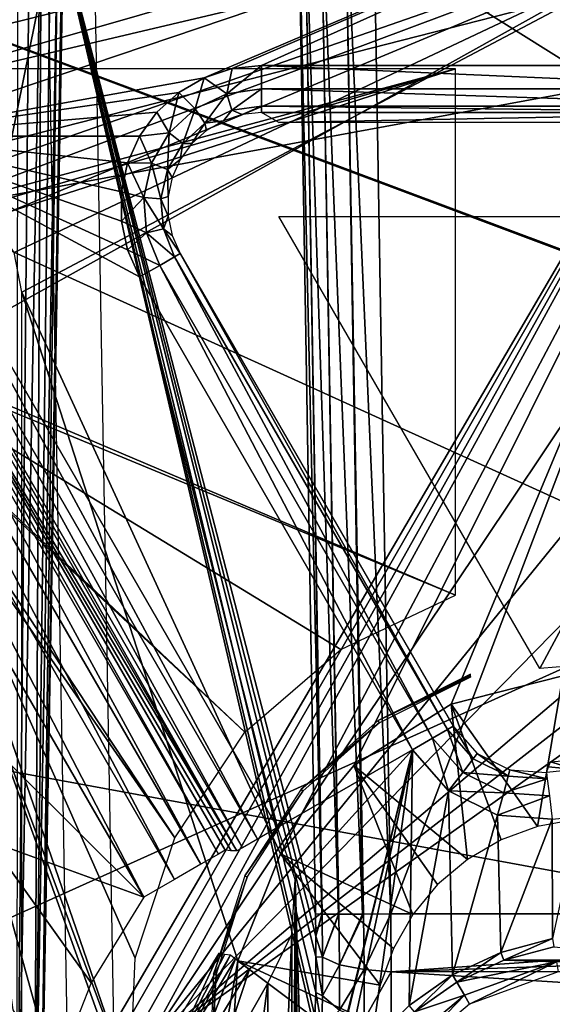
# Model space of a CAD drawing. Header units: millimetres. Extents: x -75 to 75, y -5 to 37.
# Tile 196 of 256: x 16.77 to 22.44, y 12.5 to 22.98. Entities that reach past the tile are written whole.
import ezdxf

# ---------------------------------------------------------------- set-up
doc = ezdxf.new("R2010")
doc.units = ezdxf.units.MM
doc.header["$LTSCALE"] = 81.481481
for name, color, linetype in [('14', 7, 'CONTINUOUS'), ('16', 7, 'CONTINUOUS'), ('381', 7, 'CONTINUOUS'), ('397', 7, 'CONTINUOUS'), ('402', 7, 'CONTINUOUS'), ('410', 7, 'CONTINUOUS'), ('522', 7, 'CONTINUOUS'), ('526', 7, 'CONTINUOUS'), ('532', 7, 'CONTINUOUS'), ('533', 7, 'CONTINUOUS'), ('538', 7, 'CONTINUOUS'), ('541', 7, 'CONTINUOUS'), ('554', 7, 'CONTINUOUS'), ('556', 7, 'CONTINUOUS'), ('558', 7, 'CONTINUOUS'), ('569', 7, 'CONTINUOUS'), ('578', 7, 'CONTINUOUS'), ('583', 7, 'CONTINUOUS'), ('584', 7, 'CONTINUOUS'), ('585', 7, 'CONTINUOUS'), ('587', 7, 'CONTINUOUS'), ('588', 7, 'CONTINUOUS'), ('6', 7, 'CONTINUOUS'), ('626', 7, 'CONTINUOUS'), ('634', 7, 'CONTINUOUS'), ('637', 7, 'CONTINUOUS'), ('639', 7, 'CONTINUOUS'), ('660', 7, 'CONTINUOUS'), ('664', 7, 'CONTINUOUS'), ('672', 7, 'CONTINUOUS'), ('678', 7, 'CONTINUOUS'), ('681', 7, 'CONTINUOUS'), ('691', 7, 'CONTINUOUS'), ('692', 7, 'CONTINUOUS'), ('755', 7, 'CONTINUOUS'), ('757', 7, 'CONTINUOUS'), ('8', 7, 'CONTINUOUS')]:
    doc.layers.add(name, color=color, linetype=linetype)

msp = doc.modelspace()

# ---------------------------------------------------------------- linework, layer by layer
at = {"layer": '14', "color": 251, "linetype": 'Continuous', "true_color": 0x565d62}
for points in [[(-58.608, 7.032, 96.607), (-58.941, 32.5, 96.94), (58.941, 32.5, 96.94), (-58.608, 7.032, 96.607)], [(-58.554, 7.031, 96.607), (-58.608, 7.032, 96.607), (58.941, 32.5, 96.94), (-58.554, 7.031, 96.607)], [(-58.5, 7.031, 96.607), (-58.554, 7.031, 96.607), (58.941, 32.5, 96.94), (-58.5, 7.031, 96.607)], [(-2.359, 18.04, 96.751), (-58.5, 7.031, 96.607), (58.941, 32.5, 96.94), (-2.359, 18.04, 96.751)], [(2.359, 18.04, 96.751), (-2.359, 18.04, 96.751), (58.941, 32.5, 96.94), (2.359, 18.04, 96.751)], [(2.503, 7.031, 96.607), (2.359, 18.04, 96.751), (58.941, 32.5, 96.94), (2.503, 7.031, 96.607)], [(58.5, 7.031, 96.607), (2.503, 7.031, 96.607), (58.941, 32.5, 96.94), (58.5, 7.031, 96.607)]]:
    msp.add_3dface(points, dxfattribs=at)
at = {"layer": '16', "color": 251, "linetype": 'Continuous', "true_color": 0x565d62}
for points in [[(58.608, 7.032, -96.607), (58.941, 32.5, -96.94), (2.487, 28.04, -96.882), (58.608, 7.032, -96.607)], [(58.5, 7.031, -96.607), (58.554, 7.031, -96.607), (2.487, 28.04, -96.882), (58.5, 7.031, -96.607)], [(2.946, 7.031, -96.607), (58.5, 7.031, -96.607), (2.487, 28.04, -96.882), (2.946, 7.031, -96.607)], [(58.554, 7.031, -96.607), (58.608, 7.032, -96.607), (2.487, 28.04, -96.882), (58.554, 7.031, -96.607)]]:
    msp.add_3dface(points, dxfattribs=at)
at = {"layer": '381', "color": 251, "linetype": 'Continuous', "true_color": 0x464b4f}
for points in [[(-25, 24.421, 160.5), (25, 24.421, 160.5), (-15.693, 21.181, 160.5), (-25, 24.421, 160.5)], [(-15.693, 21.181, 160.5), (25, 24.421, 160.5), (15.693, 21.181, 160.5), (-15.693, 21.181, 160.5)], [(15.693, 21.181, 160.5), (25, 24.421, 160.5), (16.116, 21.097, 160.5), (15.693, 21.181, 160.5)], [(16.116, 21.097, 160.5), (25, 24.421, 160.5), (16.472, 20.858, 160.5), (16.116, 21.097, 160.5)], [(16.472, 20.858, 160.5), (25, 24.421, 160.5), (16.71, 20.501, 160.5), (16.472, 20.858, 160.5)], [(16.71, 20.501, 160.5), (25, 24.421, 160.5), (16.793, 20.081, 160.5), (16.71, 20.501, 160.5)], [(25, 24.421, 160.5), (19.542, 14.101, 160.5), (16.793, 20.081, 160.5), (25, 24.421, 160.5)], [(20.325, 15.042, 160.5), (19.542, 14.101, 160.5), (25, 24.421, 160.5), (20.325, 15.042, 160.5)], [(21.36, 15.695, 160.5), (20.325, 15.042, 160.5), (25, 24.421, 160.5), (21.36, 15.695, 160.5)], [(22.547, 15.996, 160.5), (21.36, 15.695, 160.5), (25, 24.421, 160.5), (22.547, 15.996, 160.5)], [(16.793, 20.081, 160.5), (19.088, 12.964, 160.5), (16.793, -0.081, 160.5), (16.793, 20.081, 160.5)], [(19.542, 14.101, 160.5), (19.088, 12.964, 160.5), (16.793, 20.081, 160.5), (19.542, 14.101, 160.5)], [(19.088, 12.964, 160.5), (19.008, 11.743, 160.5), (16.793, -0.081, 160.5), (19.088, 12.964, 160.5)]]:
    msp.add_3dface(points, dxfattribs=at)
at = {"layer": '397', "color": 251, "linetype": 'Continuous', "true_color": 0x464b4f}
for points in [[(21.404, 22.456, 162.5), (-21.404, 22.456, 162.5), (13.002, 20.19, 162.5), (21.404, 22.456, 162.5)], [(13.458, 20.153, 162.5), (21.404, 22.456, 162.5), (13.002, 20.19, 162.5), (13.458, 20.153, 162.5)], [(13.886, 20.047, 162.5), (21.404, 22.456, 162.5), (13.458, 20.153, 162.5), (13.886, 20.047, 162.5)], [(21.404, 16.854, 162.5), (21.404, 22.456, 162.5), (13.886, 20.047, 162.5), (21.404, 16.854, 162.5)], [(14.659, 19.647, 162.5), (21.404, 16.854, 162.5), (13.886, 20.047, 162.5), (14.659, 19.647, 162.5)], [(15.272, 19.029, 162.5), (19.165, 15.396, 162.5), (14.659, 19.647, 162.5), (15.272, 19.029, 162.5)], [(19.165, 15.396, 162.5), (20.185, 16.278, 162.5), (14.659, 19.647, 162.5), (19.165, 15.396, 162.5)], [(20.185, 16.278, 162.5), (21.404, 16.854, 162.5), (14.659, 19.647, 162.5), (20.185, 16.278, 162.5)], [(15.665, 18.254, 162.5), (18.418, 14.274, 162.5), (15.272, 19.029, 162.5), (15.665, 18.254, 162.5)], [(18.418, 14.274, 162.5), (19.165, 15.396, 162.5), (15.272, 19.029, 162.5), (18.418, 14.274, 162.5)], [(15.802, 17.39, 162.5), (17.94, 11.645, 162.5), (15.665, 18.254, 162.5), (15.802, 17.39, 162.5)], [(17.999, 12.992, 162.5), (18.418, 14.274, 162.5), (15.665, 18.254, 162.5), (17.999, 12.992, 162.5)], [(17.94, 11.645, 162.5), (17.999, 12.992, 162.5), (15.665, 18.254, 162.5), (17.94, 11.645, 162.5)], [(17.961, 11.394, 162.5), (17.94, 11.645, 162.5), (15.802, 17.39, 162.5), (17.961, 11.394, 162.5)], [(15.802, 11.394, 162.5), (17.961, 11.394, 162.5), (15.802, 17.39, 162.5), (15.802, 11.394, 162.5)]]:
    msp.add_3dface(points, dxfattribs=at)
at = {"layer": '402', "color": 251, "linetype": 'Continuous', "true_color": 0x464b4f}
for points in [[(21.36, 15.695, 160.5), (22.547, 15.996, 160.5), (22.279, 14.395, 162.328), (21.36, 15.695, 160.5)], [(22.279, 14.395, 162.328), (22.547, 15.996, 160.5), (22.687, 14.468, 162.328), (22.279, 14.395, 162.328)], [(20.325, 15.042, 160.5), (21.36, 15.695, 160.5), (21.532, 14.042, 162.328), (20.325, 15.042, 160.5)], [(21.89, 14.251, 162.328), (21.36, 15.695, 160.5), (22.279, 14.395, 162.328), (21.89, 14.251, 162.328)], [(21.532, 14.042, 162.328), (21.36, 15.695, 160.5), (21.89, 14.251, 162.328), (21.532, 14.042, 162.328)], [(19.542, 14.101, 160.5), (20.325, 15.042, 160.5), (20.95, 13.456, 162.328), (19.542, 14.101, 160.5)], [(21.215, 13.775, 162.328), (20.325, 15.042, 160.5), (21.532, 14.042, 162.328), (21.215, 13.775, 162.328)], [(20.95, 13.456, 162.328), (20.325, 15.042, 160.5), (21.215, 13.775, 162.328), (20.95, 13.456, 162.328)], [(19.088, 12.964, 160.5), (19.542, 14.101, 160.5), (20.604, 12.706, 162.328), (19.088, 12.964, 160.5)], [(20.604, 12.706, 162.328), (19.542, 14.101, 160.5), (20.744, 13.096, 162.328), (20.604, 12.706, 162.328)], [(20.744, 13.096, 162.328), (19.542, 14.101, 160.5), (20.95, 13.456, 162.328), (20.744, 13.096, 162.328)], [(19.008, 11.743, 160.5), (19.088, 12.964, 160.5), (20.536, 11.883, 162.328), (19.008, 11.743, 160.5)], [(20.536, 11.883, 162.328), (19.088, 12.964, 160.5), (20.534, 12.297, 162.328), (20.536, 11.883, 162.328)], [(20.534, 12.297, 162.328), (19.088, 12.964, 160.5), (20.604, 12.706, 162.328), (20.534, 12.297, 162.328)]]:
    msp.add_3dface(points, dxfattribs=at)
at = {"layer": '410', "color": 251, "linetype": 'Continuous', "true_color": 0x464b4f}
for points in [[(21.566, 16.014, 163.449), (20.582, 15.523, 163.449), (21.566, 16, 164.203), (21.566, 16.014, 163.449)], [(21.566, 16, 164.203), (20.582, 15.523, 163.449), (21.567, 15.985, 165.009), (21.566, 16, 164.203)], [(21.567, 15.985, 165.009), (20.582, 15.523, 163.449), (20.592, 15.497, 165.009), (21.567, 15.985, 165.009)], [(20.582, 15.523, 163.449), (19.762, 14.79, 163.449), (20.592, 15.497, 165.009), (20.582, 15.523, 163.449)], [(20.592, 15.497, 165.009), (19.762, 14.79, 163.449), (19.78, 14.769, 165.009), (20.592, 15.497, 165.009)], [(19.762, 14.79, 163.449), (19.165, 13.868, 163.449), (19.78, 14.769, 165.009), (19.762, 14.79, 163.449)], [(19.78, 14.769, 165.009), (19.165, 13.868, 163.449), (19.188, 13.853, 165.009), (19.78, 14.769, 165.009)], [(19.165, 13.868, 163.449), (18.831, 12.821, 163.449), (19.188, 13.853, 165.009), (19.165, 13.868, 163.449)], [(19.188, 13.853, 165.009), (18.831, 12.821, 163.449), (18.858, 12.814, 165.009), (19.188, 13.853, 165.009)], [(18.831, 12.821, 163.449), (18.785, 11.722, 163.449), (18.858, 12.814, 165.009), (18.831, 12.821, 163.449)], [(18.785, 11.722, 163.449), (18.812, 11.725, 165.009), (18.858, 12.814, 165.009), (18.785, 11.722, 163.449)]]:
    msp.add_3dface(points, dxfattribs=at)
at = {"layer": '522', "linetype": 'Continuous'}
for points in [[(0, 28.1, -87), (38.5, 10.6, -12), (-38.5, 10.6, -12), (0, 28.1, -87)], [(0, 28.1, -87), (57, 28.1, -87), (38.5, 10.6, -12), (0, 28.1, -87)]]:
    msp.add_3dface(points, dxfattribs=at)
at = {"layer": '526', "linetype": 'Continuous'}
for points in [[(-56.841, 28.5, -86.954), (-38.341, 11, -11.954), (38.341, 11, -11.954), (-56.841, 28.5, -86.954)], [(56.841, 28.5, -86.954), (-56.841, 28.5, -86.954), (38.341, 11, -11.954), (56.841, 28.5, -86.954)]]:
    msp.add_3dface(points, dxfattribs=at)
at = {"layer": '532', "linetype": 'Continuous'}
for points in [[(38.5, 10.6, 20), (0, 28.1, 27), (-38.5, 10.6, 20), (38.5, 10.6, 20)], [(57, 28.1, 27), (0, 28.1, 27), (38.5, 10.6, 20), (57, 28.1, 27)]]:
    msp.add_3dface(points, dxfattribs=at)
at = {"layer": '533', "linetype": 'Continuous'}
for points in [[(-56.841, 28.5, 26.729), (56.841, 28.5, 26.729), (-38.341, 11, 19.729), (-56.841, 28.5, 26.729)], [(56.841, 28.5, 26.729), (38.341, 11, 19.729), (-38.341, 11, 19.729), (56.841, 28.5, 26.729)]]:
    msp.add_3dface(points, dxfattribs=at)
at = {"layer": '538', "color": 251, "linetype": 'Continuous', "true_color": 0x565d62}
for points in [[(24.913, 25, 160), (-19.343, 22.491, 160), (-24.913, 25, 160), (24.913, 25, 160)], [(-19.03, 22.458, 160), (-19.343, 22.491, 160), (24.913, 25, 160), (-19.03, 22.458, 160)], [(-18.732, 22.361, 160), (-19.03, 22.458, 160), (24.913, 25, 160), (-18.732, 22.361, 160)], [(24.913, 25, 160), (-13.965, 22.491, 160), (-18.732, 22.361, 160), (24.913, 25, 160)], [(13.965, 22.491, 160), (-13.965, 22.491, 160), (24.913, 25, 160), (13.965, 22.491, 160)], [(14.486, 22.398, 160), (13.965, 22.491, 160), (24.913, 25, 160), (14.486, 22.398, 160)], [(14.932, 22.139, 160), (14.486, 22.398, 160), (24.913, 25, 160), (14.932, 22.139, 160)], [(15.264, 21.741, 160), (14.932, 22.139, 160), (24.913, 25, 160), (15.264, 21.741, 160)], [(18.732, 22.362, 160), (15.264, 21.741, 160), (24.913, 25, 160), (18.732, 22.362, 160)], [(19.031, 22.459, 160), (18.732, 22.362, 160), (24.913, 25, 160), (19.031, 22.459, 160)], [(19.343, 22.491, 160), (19.031, 22.459, 160), (24.913, 25, 160), (19.343, 22.491, 160)], [(24.992, 22.491, 160), (19.343, 22.491, 160), (24.913, 25, 160), (24.992, 22.491, 160)], [(18.732, 22.362, 160), (18.461, 22.205, 160), (15.264, 21.741, 160), (18.732, 22.362, 160)], [(18.461, 22.205, 160), (18.228, 21.995, 160), (15.264, 21.741, 160), (18.461, 22.205, 160)], [(18.228, 21.995, 160), (18.044, 21.742, 160), (15.264, 21.741, 160), (18.228, 21.995, 160)], [(18.044, 21.742, 160), (17.916, 21.456, 160), (15.264, 21.741, 160), (18.044, 21.742, 160)], [(17.916, 20.529, 160), (18.044, 20.242, 160), (15.264, 21.741, 160), (17.916, 20.529, 160)], [(15.264, 21.741, 160), (18.044, 20.242, 160), (19.513, 14.383, 160), (15.264, 21.741, 160)], [(17.851, 20.836, 160), (17.916, 20.529, 160), (15.264, 21.741, 160), (17.851, 20.836, 160)], [(17.851, 21.149, 160), (17.851, 20.836, 160), (15.264, 21.741, 160), (17.851, 21.149, 160)], [(17.916, 21.456, 160), (17.851, 21.149, 160), (15.264, 21.741, 160), (17.916, 21.456, 160)], [(18.044, 20.242, 160), (20.948, 15.211, 160), (19.513, 14.383, 160), (18.044, 20.242, 160)], [(19.513, 14.383, 160), (20.948, 15.211, 160), (19.701, 13.83, 160), (19.513, 14.383, 160)], [(19.701, 13.83, 160), (20.948, 15.211, 160), (19.799, 10.564, 160), (19.701, 13.83, 160)], [(19.799, 10.564, 160), (20.948, 15.211, 160), (19.946, 11.112, 160), (19.799, 10.564, 160)], [(19.946, 11.112, 160), (20.948, 15.211, 160), (20.185, 11.625, 160), (19.946, 11.112, 160)], [(20.185, 11.625, 160), (20.948, 15.211, 160), (20.51, 12.089, 160), (20.185, 11.625, 160)], [(20.51, 12.089, 160), (20.948, 15.211, 160), (20.911, 12.49, 160), (20.51, 12.089, 160)], [(20.948, 15.211, 160), (21.332, 14.773, 160), (20.911, 12.49, 160), (20.948, 15.211, 160)], [(20.911, 12.49, 160), (21.332, 14.773, 160), (21.375, 12.815, 160), (20.911, 12.49, 160)], [(21.332, 14.773, 160), (21.854, 14.514, 160), (21.375, 12.815, 160), (21.332, 14.773, 160)], [(21.375, 12.815, 160), (21.854, 14.514, 160), (21.888, 13.054, 160), (21.375, 12.815, 160)], [(21.854, 14.514, 160), (22.435, 14.473, 160), (21.888, 13.054, 160), (21.854, 14.514, 160)], [(21.888, 13.054, 160), (22.435, 14.473, 160), (22.436, 13.201, 160), (21.888, 13.054, 160)], [(22.435, 14.473, 160), (22.717, 14.5, 160), (22.436, 13.201, 160), (22.435, 14.473, 160)], [(19.664, 13.249, 160), (19.701, 13.83, 160), (19.664, 6.749, 160), (19.664, 13.249, 160)], [(19.664, 6.749, 160), (19.701, 13.83, 160), (19.701, 6.169, 160), (19.664, 6.749, 160)], [(19.701, 6.169, 160), (19.701, 13.83, 160), (19.75, 10, 160), (19.701, 6.169, 160)], [(19.75, 10, 160), (19.701, 13.83, 160), (19.799, 10.564, 160), (19.75, 10, 160)], [(19.409, 12.726, 160), (19.664, 13.249, 160), (19.409, 7.274, 160), (19.409, 12.726, 160)], [(19.409, 7.274, 160), (19.664, 13.249, 160), (19.664, 6.749, 160), (19.409, 7.274, 160)], [(18.829, 11.712, 160), (19.409, 12.726, 160), (18.829, 8.288, 160), (18.829, 11.712, 160)], [(18.829, 8.288, 160), (19.409, 12.726, 160), (19.409, 7.274, 160), (18.829, 8.288, 160)]]:
    msp.add_3dface(points, dxfattribs=at)
at = {"layer": '541', "color": 251, "linetype": 'Continuous', "true_color": 0x565d62}
for points in [[(13.905, 20.886, 167.5), (18.088, 13.64, 167.5), (15.2, 16.514, 167.5), (13.905, 20.886, 167.5)], [(22.303, 16.074, 167.5), (19.525, 20.886, 167.5), (24.887, 20.886, 167.5), (22.303, 16.074, 167.5)], [(22.651, 16.104, 167.5), (22.303, 16.074, 167.5), (24.887, 20.886, 167.5), (22.651, 16.104, 167.5)], [(15.2, 16.514, 167.5), (18.088, 13.64, 167.5), (16.446, 14.237, 167.5), (15.2, 16.514, 167.5)], [(17.53, 12.73, 167.5), (17.138, 11.736, 167.5), (16.446, 14.237, 167.5), (17.53, 12.73, 167.5)], [(18.088, 13.64, 167.5), (17.53, 12.73, 167.5), (16.446, 14.237, 167.5), (18.088, 13.64, 167.5)]]:
    msp.add_3dface(points, dxfattribs=at)
at = {"layer": '554', "color": 251, "linetype": 'Continuous', "true_color": 0x565d62}
for points in [[(19.343, 21.991, 160.491), (24.992, 21.991, 160.491), (19.525, 21.886, 166.517), (19.343, 21.991, 160.491)], [(24.992, 21.991, 160.491), (24.887, 21.886, 166.517), (19.525, 21.886, 166.517), (24.992, 21.991, 160.491)]]:
    msp.add_3dface(points, dxfattribs=at)
at = {"layer": '556', "color": 251, "linetype": 'Continuous', "true_color": 0x565d62}
for points in [[(22.686, 14.999, 160.491), (22.417, 15.08, 166.517), (22.708, 15.105, 166.517), (22.686, 14.999, 160.491)], [(22.372, 14.969, 160.491), (22.396, 15.027, 163.629), (22.686, 14.999, 160.491), (22.372, 14.969, 160.491)], [(22.396, 15.027, 163.629), (22.417, 15.08, 166.517), (22.686, 14.999, 160.491), (22.396, 15.027, 163.629)], [(18.892, 13.045, 166.517), (18.367, 11.902, 160.491), (18.424, 12.283, 166.517), (18.892, 13.045, 166.517)], [(18.953, 13.036, 163.388), (18.367, 11.902, 160.491), (18.892, 13.045, 166.517), (18.953, 13.036, 163.388)], [(19.01, 13.028, 160.491), (18.367, 11.902, 160.491), (18.953, 13.036, 163.388), (19.01, 13.028, 160.491)]]:
    msp.add_3dface(points, dxfattribs=at)
at = {"layer": '558', "color": 251, "linetype": 'Continuous', "true_color": 0x565d62}
for points in [[(14.831, 21.492, 160.491), (19.08, 14.133, 160.491), (14.771, 21.386, 166.517), (14.831, 21.492, 160.491)], [(19.019, 14.136, 163.388), (18.954, 14.14, 166.517), (14.771, 21.386, 166.517), (19.019, 14.136, 163.388)], [(19.08, 14.133, 160.491), (19.019, 14.136, 163.388), (14.771, 21.386, 166.517), (19.08, 14.133, 160.491)]]:
    msp.add_3dface(points, dxfattribs=at)
at = {"layer": '569', "color": 251, "linetype": 'Continuous', "true_color": 0x565d62}
for points in [[(14.771, 21.386, 166.517), (18.884, 14.1, 166.895), (14.7, 21.346, 166.895), (14.771, 21.386, 166.517)], [(14.771, 21.386, 166.517), (18.954, 14.14, 166.517), (18.884, 14.1, 166.895), (14.771, 21.386, 166.517)], [(14.7, 21.346, 166.895), (18.695, 13.991, 167.213), (14.512, 21.237, 167.213), (14.7, 21.346, 166.895)], [(18.884, 14.1, 166.895), (18.695, 13.991, 167.213), (14.7, 21.346, 166.895), (18.884, 14.1, 166.895)], [(14.512, 21.237, 167.213), (18.416, 13.83, 167.426), (14.233, 21.076, 167.426), (14.512, 21.237, 167.213)], [(18.695, 13.991, 167.213), (18.416, 13.83, 167.426), (14.512, 21.237, 167.213), (18.695, 13.991, 167.213)], [(18.088, 13.64, 167.5), (13.905, 20.886, 167.5), (14.233, 21.076, 167.426), (18.088, 13.64, 167.5)], [(18.416, 13.83, 167.426), (18.088, 13.64, 167.5), (14.233, 21.076, 167.426), (18.416, 13.83, 167.426)]]:
    msp.add_3dface(points, dxfattribs=at)
at = {"layer": '578', "color": 251, "linetype": 'Continuous', "true_color": 0x565d62}
for points in [[(19.343, 22.491, 160), (24.992, 22.491, 160), (24.992, 22.244, 160.066), (19.343, 22.491, 160)], [(19.343, 22.244, 160.066), (19.343, 22.491, 160), (24.992, 22.244, 160.066), (19.343, 22.244, 160.066)], [(19.343, 22.061, 160.245), (19.343, 22.244, 160.066), (24.992, 22.061, 160.245), (19.343, 22.061, 160.245)], [(24.992, 22.061, 160.245), (19.343, 22.244, 160.066), (24.992, 22.244, 160.066), (24.992, 22.061, 160.245)], [(24.992, 21.991, 160.491), (19.343, 22.061, 160.245), (24.992, 22.061, 160.245), (24.992, 21.991, 160.491)], [(24.992, 21.991, 160.491), (19.343, 21.991, 160.491), (19.343, 22.061, 160.245), (24.992, 21.991, 160.491)]]:
    msp.add_3dface(points, dxfattribs=at)
at = {"layer": '583', "color": 251, "linetype": 'Continuous', "true_color": 0x565d62}
for points in [[(21.321, 15.426, 160.245), (21.483, 14.969, 160.065), (21.162, 15.335, 160.066), (21.321, 15.426, 160.245)], [(21.381, 15.461, 160.491), (21.594, 15.113, 160.244), (21.321, 15.426, 160.245), (21.381, 15.461, 160.491)], [(21.594, 15.113, 160.244), (21.483, 14.969, 160.065), (21.321, 15.426, 160.245), (21.594, 15.113, 160.244)], [(21.637, 15.169, 160.49), (21.594, 15.113, 160.244), (21.381, 15.461, 160.491), (21.637, 15.169, 160.49)], [(21.332, 14.773, 160), (20.948, 15.211, 160), (21.162, 15.335, 160.066), (21.332, 14.773, 160)], [(21.483, 14.969, 160.065), (21.332, 14.773, 160), (21.162, 15.335, 160.066), (21.483, 14.969, 160.065)], [(21.483, 14.969, 160.065), (21.594, 15.113, 160.244), (21.967, 14.928, 160.244), (21.483, 14.969, 160.065)], [(21.594, 15.113, 160.244), (21.637, 15.169, 160.49), (21.967, 14.928, 160.244), (21.594, 15.113, 160.244)], [(21.967, 14.928, 160.244), (21.637, 15.169, 160.49), (21.985, 14.996, 160.49), (21.967, 14.928, 160.244)], [(21.967, 14.928, 160.244), (21.985, 14.996, 160.49), (22.381, 14.9, 160.245), (21.967, 14.928, 160.244)], [(22.381, 14.9, 160.245), (21.985, 14.996, 160.49), (22.372, 14.969, 160.491), (22.381, 14.9, 160.245)], [(21.332, 14.773, 160), (21.483, 14.969, 160.065), (21.919, 14.752, 160.065), (21.332, 14.773, 160)], [(21.919, 14.752, 160.065), (21.483, 14.969, 160.065), (21.967, 14.928, 160.244), (21.919, 14.752, 160.065)], [(21.919, 14.752, 160.065), (21.967, 14.928, 160.244), (22.381, 14.9, 160.245), (21.919, 14.752, 160.065)], [(22.404, 14.719, 160.066), (21.919, 14.752, 160.065), (22.381, 14.9, 160.245), (22.404, 14.719, 160.066)], [(21.854, 14.514, 160), (21.332, 14.773, 160), (21.919, 14.752, 160.065), (21.854, 14.514, 160)], [(21.854, 14.514, 160), (21.919, 14.752, 160.065), (22.404, 14.719, 160.066), (21.854, 14.514, 160)], [(22.435, 14.473, 160), (21.854, 14.514, 160), (22.404, 14.719, 160.066), (22.435, 14.473, 160)]]:
    msp.add_3dface(points, dxfattribs=at)
at = {"layer": '584', "color": 251, "linetype": 'Continuous', "true_color": 0x565d62}
for points in [[(18.416, 20.457, 160.245), (21.162, 15.335, 160.066), (18.258, 20.365, 160.066), (18.416, 20.457, 160.245)], [(18.477, 20.492, 160.491), (21.321, 15.426, 160.245), (18.416, 20.457, 160.245), (18.477, 20.492, 160.491)], [(21.321, 15.426, 160.245), (21.162, 15.335, 160.066), (18.416, 20.457, 160.245), (21.321, 15.426, 160.245)], [(21.381, 15.461, 160.491), (21.321, 15.426, 160.245), (18.477, 20.492, 160.491), (21.381, 15.461, 160.491)], [(20.948, 15.211, 160), (18.044, 20.242, 160), (18.258, 20.365, 160.066), (20.948, 15.211, 160)], [(21.162, 15.335, 160.066), (20.948, 15.211, 160), (18.258, 20.365, 160.066), (21.162, 15.335, 160.066)]]:
    msp.add_3dface(points, dxfattribs=at)
at = {"layer": '585', "color": 251, "linetype": 'Continuous', "true_color": 0x565d62}
for points in [[(18.732, 22.362, 160), (19.031, 22.459, 160), (18.972, 22.192, 160.064), (18.732, 22.362, 160)], [(19.343, 22.491, 160), (19.343, 22.244, 160.066), (18.972, 22.192, 160.064), (19.343, 22.491, 160)], [(19.031, 22.459, 160), (19.343, 22.491, 160), (18.972, 22.192, 160.064), (19.031, 22.459, 160)], [(18.461, 22.205, 160), (18.732, 22.362, 160), (18.634, 22.031, 160.062), (18.461, 22.205, 160)], [(18.634, 22.031, 160.062), (18.732, 22.362, 160), (18.972, 22.192, 160.064), (18.634, 22.031, 160.062)], [(18.972, 22.192, 160.064), (19.343, 22.244, 160.066), (19.027, 22.016, 160.242), (18.972, 22.192, 160.064)], [(19.343, 22.244, 160.066), (19.343, 22.061, 160.245), (19.027, 22.016, 160.242), (19.343, 22.244, 160.066)], [(18.228, 21.995, 160), (18.461, 22.205, 160), (18.358, 21.777, 160.061), (18.228, 21.995, 160)], [(18.358, 21.777, 160.061), (18.461, 22.205, 160), (18.634, 22.031, 160.062), (18.358, 21.777, 160.061)], [(18.634, 22.031, 160.062), (18.972, 22.192, 160.064), (18.738, 21.878, 160.239), (18.634, 22.031, 160.062)], [(18.738, 21.878, 160.239), (18.972, 22.192, 160.064), (19.027, 22.016, 160.242), (18.738, 21.878, 160.239)], [(18.358, 21.777, 160.061), (18.634, 22.031, 160.062), (18.503, 21.661, 160.238), (18.358, 21.777, 160.061)], [(18.503, 21.661, 160.238), (18.634, 22.031, 160.062), (18.738, 21.878, 160.239), (18.503, 21.661, 160.238)], [(18.738, 21.878, 160.239), (19.027, 22.016, 160.242), (18.936, 21.905, 160.486), (18.738, 21.878, 160.239)], [(18.936, 21.905, 160.486), (19.027, 22.016, 160.242), (19.135, 21.97, 160.488), (18.936, 21.905, 160.486)], [(19.027, 22.016, 160.242), (19.343, 22.061, 160.245), (19.135, 21.97, 160.488), (19.027, 22.016, 160.242)], [(19.343, 22.061, 160.245), (19.343, 21.991, 160.491), (19.135, 21.97, 160.488), (19.343, 22.061, 160.245)], [(18.044, 21.742, 160), (18.228, 21.995, 160), (18.358, 21.777, 160.061), (18.044, 21.742, 160)], [(18.755, 21.801, 160.484), (18.738, 21.878, 160.239), (18.936, 21.905, 160.486), (18.755, 21.801, 160.484)], [(18.503, 21.661, 160.238), (18.738, 21.878, 160.239), (18.599, 21.661, 160.483), (18.503, 21.661, 160.238)], [(18.599, 21.661, 160.483), (18.738, 21.878, 160.239), (18.755, 21.801, 160.484), (18.599, 21.661, 160.483)], [(17.916, 21.456, 160), (18.044, 21.742, 160), (18.17, 21.452, 160.061), (17.916, 21.456, 160)], [(18.17, 21.452, 160.061), (18.044, 21.742, 160), (18.358, 21.777, 160.061), (18.17, 21.452, 160.061)], [(18.17, 21.452, 160.061), (18.358, 21.777, 160.061), (18.343, 21.384, 160.238), (18.17, 21.452, 160.061)], [(18.343, 21.384, 160.238), (18.358, 21.777, 160.061), (18.503, 21.661, 160.238), (18.343, 21.384, 160.238)], [(18.343, 21.384, 160.238), (18.503, 21.661, 160.238), (18.476, 21.492, 160.483), (18.343, 21.384, 160.238)], [(18.476, 21.492, 160.483), (18.503, 21.661, 160.238), (18.599, 21.661, 160.483), (18.476, 21.492, 160.483)], [(18.391, 21.301, 160.483), (18.343, 21.384, 160.238), (18.476, 21.492, 160.483), (18.391, 21.301, 160.483)], [(17.851, 21.149, 160), (17.916, 21.456, 160), (18.088, 21.086, 160.062), (17.851, 21.149, 160)], [(18.088, 21.086, 160.062), (17.916, 21.456, 160), (18.17, 21.452, 160.061), (18.088, 21.086, 160.062)], [(18.088, 21.086, 160.062), (18.17, 21.452, 160.061), (18.272, 21.072, 160.239), (18.088, 21.086, 160.062)], [(18.272, 21.072, 160.239), (18.17, 21.452, 160.061), (18.343, 21.384, 160.238), (18.272, 21.072, 160.239)], [(18.272, 21.072, 160.239), (18.343, 21.384, 160.238), (18.348, 21.097, 160.484), (18.272, 21.072, 160.239)], [(18.348, 21.097, 160.484), (18.343, 21.384, 160.238), (18.391, 21.301, 160.483), (18.348, 21.097, 160.484)], [(17.851, 20.836, 160), (17.851, 21.149, 160), (18.088, 21.086, 160.062), (17.851, 20.836, 160)], [(18.118, 20.712, 160.064), (17.851, 20.836, 160), (18.088, 21.086, 160.062), (18.118, 20.712, 160.064)], [(18.118, 20.712, 160.064), (18.088, 21.086, 160.062), (18.298, 20.753, 160.242), (18.118, 20.712, 160.064)], [(18.298, 20.753, 160.242), (18.088, 21.086, 160.062), (18.272, 21.072, 160.239), (18.298, 20.753, 160.242)], [(18.348, 20.888, 160.486), (18.272, 21.072, 160.239), (18.348, 21.097, 160.484), (18.348, 20.888, 160.486)], [(18.298, 20.753, 160.242), (18.272, 21.072, 160.239), (18.348, 20.888, 160.486), (18.298, 20.753, 160.242)], [(18.391, 20.683, 160.488), (18.298, 20.753, 160.242), (18.348, 20.888, 160.486), (18.391, 20.683, 160.488)], [(17.916, 20.529, 160), (17.851, 20.836, 160), (18.118, 20.712, 160.064), (17.916, 20.529, 160)], [(18.416, 20.457, 160.245), (18.118, 20.712, 160.064), (18.298, 20.753, 160.242), (18.416, 20.457, 160.245)], [(18.477, 20.492, 160.491), (18.416, 20.457, 160.245), (18.298, 20.753, 160.242), (18.477, 20.492, 160.491)], [(18.477, 20.492, 160.491), (18.298, 20.753, 160.242), (18.391, 20.683, 160.488), (18.477, 20.492, 160.491)], [(18.258, 20.365, 160.066), (17.916, 20.529, 160), (18.118, 20.712, 160.064), (18.258, 20.365, 160.066)], [(18.416, 20.457, 160.245), (18.258, 20.365, 160.066), (18.118, 20.712, 160.064), (18.416, 20.457, 160.245)], [(18.044, 20.242, 160), (17.916, 20.529, 160), (18.258, 20.365, 160.066), (18.044, 20.242, 160)]]:
    msp.add_3dface(points, dxfattribs=at)
at = {"layer": '587', "color": 251, "linetype": 'Continuous', "true_color": 0x565d62}
for points in [[(15.05, 21.618, 160.066), (15.264, 21.741, 160), (19.299, 14.259, 160.066), (15.05, 21.618, 160.066)], [(15.264, 21.741, 160), (19.513, 14.383, 160), (19.299, 14.259, 160.066), (15.264, 21.741, 160)], [(14.892, 21.526, 160.245), (15.05, 21.618, 160.066), (19.14, 14.167, 160.245), (14.892, 21.526, 160.245)], [(19.14, 14.167, 160.245), (15.05, 21.618, 160.066), (19.299, 14.259, 160.066), (19.14, 14.167, 160.245)], [(19.08, 14.133, 160.491), (14.831, 21.492, 160.491), (14.892, 21.526, 160.245), (19.08, 14.133, 160.491)], [(19.08, 14.133, 160.491), (14.892, 21.526, 160.245), (19.14, 14.167, 160.245), (19.08, 14.133, 160.491)]]:
    msp.add_3dface(points, dxfattribs=at)
at = {"layer": '588', "color": 251, "linetype": 'Continuous', "true_color": 0x565d62}
for points in [[(18.367, 11.902, 160.491), (19.01, 13.028, 160.491), (18.517, 12.072, 160.245), (18.367, 11.902, 160.491)], [(19.01, 13.028, 160.491), (19.066, 12.986, 160.245), (18.517, 12.072, 160.245), (19.01, 13.028, 160.491)], [(19.066, 12.986, 160.245), (18.683, 11.995, 160.065), (18.517, 12.072, 160.245), (19.066, 12.986, 160.245)], [(19.212, 12.875, 160.065), (18.683, 11.995, 160.065), (19.066, 12.986, 160.245), (19.212, 12.875, 160.065)], [(19.212, 12.875, 160.065), (18.829, 11.712, 160), (18.683, 11.995, 160.065), (19.212, 12.875, 160.065)], [(19.409, 12.726, 160), (18.829, 11.712, 160), (19.212, 12.875, 160.065), (19.409, 12.726, 160)]]:
    msp.add_3dface(points, dxfattribs=at)
at = {"layer": '6', "color": 251, "linetype": 'Continuous', "true_color": 0x565d62}
for points in [[(58.517, 0, 104.516), (59.001, 37, 105), (-0.5, 37, 105), (58.517, 0, 104.516)], [(-0.5, 0, 104.516), (58.517, 0, 104.516), (-0.5, 37, 105), (-0.5, 0, 104.516)]]:
    msp.add_3dface(points, dxfattribs=at)
at = {"layer": '626', "color": 251, "linetype": 'Continuous', "true_color": 0x565d62}
msp.add_3dface([(16.446, 14.237, 167.5), (17.138, 11.736, 167.5), (16.698, 12.442, 167.558), (16.446, 14.237, 167.5)], dxfattribs=at)
at = {"layer": '634', "color": 251, "linetype": 'Continuous', "true_color": 0x565d62}
for points in [[(22.451, 13.114, 160.5), (24.081, 12.971, 160.5), (21.919, 12.971, 160.5), (22.451, 13.114, 160.5)], [(21.419, 12.738, 160.5), (21.919, 12.971, 160.5), (22.479, 12.954, 160.5), (21.419, 12.738, 160.5)], [(21.5, 12.598, 160.5), (21.419, 12.738, 160.5), (22.479, 12.954, 160.5), (21.5, 12.598, 160.5)], [(21.919, 12.971, 160.5), (24.081, 12.971, 160.5), (23.521, 12.954, 160.5), (21.919, 12.971, 160.5)], [(22.479, 12.954, 160.5), (21.919, 12.971, 160.5), (23.521, 12.954, 160.5), (22.479, 12.954, 160.5)], [(20.968, 12.422, 160.5), (21.419, 12.738, 160.5), (21.5, 12.598, 160.5), (20.968, 12.422, 160.5)], [(20.702, 11.928, 160.5), (20.968, 12.422, 160.5), (21.5, 12.598, 160.5), (20.702, 11.928, 160.5)]]:
    msp.add_3dface(points, dxfattribs=at)
at = {"layer": '637', "color": 251, "linetype": 'Continuous', "true_color": 0x565d62}
for points in [[(21.5, 12.598, 160.5), (22.479, 12.954, 160.5), (21.555, 12.502, 161.4), (21.5, 12.598, 160.5)], [(21.555, 12.502, 161.4), (22.479, 12.954, 160.5), (22.498, 12.846, 161.4), (21.555, 12.502, 161.4)], [(20.702, 11.928, 160.5), (21.5, 12.598, 160.5), (20.787, 11.857, 161.4), (20.702, 11.928, 160.5)], [(20.787, 11.857, 161.4), (21.5, 12.598, 160.5), (21.555, 12.502, 161.4), (20.787, 11.857, 161.4)]]:
    msp.add_3dface(points, dxfattribs=at)
at = {"layer": '639', "color": 251, "linetype": 'Continuous', "true_color": 0x565d62}
for points in [[(21.888, 13.054, 160), (22.436, 13.201, 160), (21.919, 12.971, 160.5), (21.888, 13.054, 160)], [(22.436, 13.201, 160), (22.451, 13.114, 160.5), (21.919, 12.971, 160.5), (22.436, 13.201, 160)], [(21.375, 12.815, 160), (21.888, 13.054, 160), (21.419, 12.738, 160.5), (21.375, 12.815, 160)], [(21.888, 13.054, 160), (21.919, 12.971, 160.5), (21.419, 12.738, 160.5), (21.888, 13.054, 160)], [(20.911, 12.49, 160), (21.375, 12.815, 160), (20.968, 12.422, 160.5), (20.911, 12.49, 160)], [(21.375, 12.815, 160), (21.419, 12.738, 160.5), (20.968, 12.422, 160.5), (21.375, 12.815, 160)]]:
    msp.add_3dface(points, dxfattribs=at)
at = {"layer": '660', "color": 251, "linetype": 'Continuous', "true_color": 0x565d62}
for points in [[(20.53, 24.509, 170.247), (20.716, 13.465, 170.44), (24.913, 24.509, 170.247), (20.53, 24.509, 170.247)], [(20.716, 13.465, 170.44), (29.47, 13.465, 170.44), (24.913, 24.509, 170.247), (20.716, 13.465, 170.44)]]:
    msp.add_3dface(points, dxfattribs=at)
at = {"layer": '664', "color": 251, "linetype": 'Continuous', "true_color": 0x565d62}
for points in [[(29.47, 13.465, 170.44), (20.716, 13.465, 170.44), (20.72, 12.846, 170.549), (29.47, 13.465, 170.44)], [(29.47, 13.465, 170.44), (20.72, 12.846, 170.549), (29.473, 13.15, 170.47), (29.47, 13.465, 170.44)], [(29.473, 13.15, 170.47), (20.72, 12.846, 170.549), (29.477, 12.849, 170.548), (29.473, 13.15, 170.47)], [(29.477, 12.849, 170.548), (20.72, 12.846, 170.549), (29.482, 12.304, 170.836), (29.477, 12.849, 170.548)], [(20.72, 12.846, 170.549), (20.72, 12.302, 170.838), (29.482, 12.304, 170.836), (20.72, 12.846, 170.549)]]:
    msp.add_3dface(points, dxfattribs=at)
at = {"layer": '672', "color": 251, "linetype": 'Continuous', "true_color": 0x565d62}
for points in [[(2.457, 11.991, 250.965), (24.913, 24.509, 250.747), (1.747, 24.509, 250.747), (2.457, 11.991, 250.965)], [(29.483, 11.991, 250.965), (24.913, 24.509, 250.747), (2.457, 11.991, 250.965), (29.483, 11.991, 250.965)]]:
    msp.add_3dface(points, dxfattribs=at)
at = {"layer": '678', "color": 251, "linetype": 'Continuous', "true_color": 0x565d62}
for points in [[(14.31, 10, 247.518), (14.555, 24.509, 247.771), (17.244, 24.509, 170.764), (14.31, 10, 247.518)], [(16.982, 10, 171.017), (14.31, 10, 247.518), (17.244, 24.509, 170.764), (16.982, 10, 171.017)]]:
    msp.add_3dface(points, dxfattribs=at)
at = {"layer": '681', "color": 251, "linetype": 'Continuous', "true_color": 0x565d62}
for points in [[(19.918, 12.628, 171.572), (19.921, 13.007, 171.311), (17.051, 24.509, 247.736), (19.918, 12.628, 171.572)], [(19.921, 13.007, 171.311), (19.92, 13.227, 171.24), (17.051, 24.509, 247.736), (19.921, 13.007, 171.311)], [(19.916, 13.465, 171.211), (19.73, 24.509, 171.019), (17.051, 24.509, 247.736), (19.916, 13.465, 171.211)], [(19.895, 12.286, 172.411), (19.909, 12.375, 171.958), (17.051, 24.509, 247.736), (19.895, 12.286, 172.411)], [(19.92, 13.227, 171.24), (19.916, 13.465, 171.211), (17.051, 24.509, 247.736), (19.92, 13.227, 171.24)], [(17.272, 12.286, 247.523), (19.895, 12.286, 172.411), (17.051, 24.509, 247.736), (17.272, 12.286, 247.523)], [(19.909, 12.375, 171.958), (19.918, 12.628, 171.572), (17.051, 24.509, 247.736), (19.909, 12.375, 171.958)]]:
    msp.add_3dface(points, dxfattribs=at)
at = {"layer": '691', "color": 251, "linetype": 'Continuous', "true_color": 0x565d62}
for points in [[(19.73, 24.509, 171.019), (19.985, 13.461, 170.914), (19.799, 24.511, 170.721), (19.73, 24.509, 171.019)], [(19.73, 24.509, 171.019), (19.916, 13.465, 171.211), (19.985, 13.461, 170.914), (19.73, 24.509, 171.019)], [(19.799, 24.511, 170.721), (20.16, 13.46, 170.664), (19.974, 24.512, 170.471), (19.799, 24.511, 170.721)], [(19.986, 13.461, 170.911), (20.16, 13.46, 170.664), (19.799, 24.511, 170.721), (19.986, 13.461, 170.911)], [(19.985, 13.461, 170.914), (19.986, 13.461, 170.911), (19.799, 24.511, 170.721), (19.985, 13.461, 170.914)], [(19.974, 24.512, 170.471), (20.416, 13.461, 170.498), (20.23, 24.511, 170.305), (19.974, 24.512, 170.471)], [(20.16, 13.46, 170.664), (20.165, 13.46, 170.659), (19.974, 24.512, 170.471), (20.16, 13.46, 170.664)], [(20.165, 13.46, 170.659), (20.416, 13.461, 170.498), (19.974, 24.512, 170.471), (20.165, 13.46, 170.659)], [(20.426, 13.461, 170.494), (20.716, 13.465, 170.44), (20.23, 24.511, 170.305), (20.426, 13.461, 170.494)], [(20.716, 13.465, 170.44), (20.53, 24.509, 170.247), (20.23, 24.511, 170.305), (20.716, 13.465, 170.44)], [(20.416, 13.461, 170.498), (20.426, 13.461, 170.494), (20.23, 24.511, 170.305), (20.416, 13.461, 170.498)]]:
    msp.add_3dface(points, dxfattribs=at)
at = {"layer": '692', "color": 251, "linetype": 'Continuous', "true_color": 0x565d62}
for points in [[(19.916, 13.465, 171.211), (19.92, 13.227, 171.24), (19.985, 13.461, 170.914), (19.916, 13.465, 171.211)], [(19.92, 13.227, 171.24), (19.986, 13.461, 170.911), (19.985, 13.461, 170.914), (19.92, 13.227, 171.24)], [(19.986, 13.461, 170.911), (19.92, 13.227, 171.24), (19.992, 13.003, 170.991), (19.986, 13.461, 170.911)], [(20.16, 13.46, 170.664), (19.986, 13.461, 170.911), (19.992, 13.003, 170.991), (20.16, 13.46, 170.664)], [(20.165, 13.46, 170.659), (20.16, 13.46, 170.664), (19.992, 13.003, 170.991), (20.165, 13.46, 170.659)], [(20.171, 12.923, 170.753), (20.165, 13.46, 170.659), (19.992, 13.003, 170.991), (20.171, 12.923, 170.753)], [(20.416, 13.461, 170.498), (20.165, 13.46, 170.659), (20.171, 12.923, 170.753), (20.416, 13.461, 170.498)], [(20.426, 13.461, 170.494), (20.416, 13.461, 170.498), (20.171, 12.923, 170.753), (20.426, 13.461, 170.494)], [(20.433, 12.871, 170.597), (20.426, 13.461, 170.494), (20.171, 12.923, 170.753), (20.433, 12.871, 170.597)], [(20.716, 13.465, 170.44), (20.426, 13.461, 170.494), (20.433, 12.871, 170.597), (20.716, 13.465, 170.44)], [(20.72, 12.846, 170.549), (20.716, 13.465, 170.44), (20.433, 12.871, 170.597), (20.72, 12.846, 170.549)], [(19.92, 13.227, 171.24), (19.921, 13.007, 171.311), (19.992, 13.003, 170.991), (19.92, 13.227, 171.24)], [(19.921, 13.007, 171.311), (19.918, 12.628, 171.572), (19.991, 12.591, 171.208), (19.921, 13.007, 171.311)], [(19.921, 13.007, 171.311), (19.991, 12.591, 171.208), (19.992, 13.003, 170.991), (19.921, 13.007, 171.311)], [(19.991, 12.591, 171.208), (20.171, 12.923, 170.753), (19.992, 13.003, 170.991), (19.991, 12.591, 171.208)], [(20.171, 12.44, 171.006), (20.171, 12.923, 170.753), (19.991, 12.591, 171.208), (20.171, 12.44, 171.006)], [(20.171, 12.44, 171.006), (20.433, 12.871, 170.597), (20.171, 12.923, 170.753), (20.171, 12.44, 171.006)], [(20.432, 12.341, 170.875), (20.433, 12.871, 170.597), (20.171, 12.44, 171.006), (20.432, 12.341, 170.875)], [(20.432, 12.341, 170.875), (20.72, 12.846, 170.549), (20.433, 12.871, 170.597), (20.432, 12.341, 170.875)], [(20.72, 12.302, 170.838), (20.72, 12.846, 170.549), (20.432, 12.341, 170.875), (20.72, 12.302, 170.838)], [(19.918, 12.628, 171.572), (19.909, 12.375, 171.958), (19.985, 12.265, 171.539), (19.918, 12.628, 171.572)], [(19.918, 12.628, 171.572), (19.985, 12.265, 171.539), (19.991, 12.591, 171.208), (19.918, 12.628, 171.572)], [(19.985, 12.265, 171.539), (20.171, 12.44, 171.006), (19.991, 12.591, 171.208), (19.985, 12.265, 171.539)]]:
    msp.add_3dface(points, dxfattribs=at)
at = {"layer": '755', "color": 251, "linetype": 'Continuous', "true_color": 0x565d62}
for points in [[(16.878, 24.511, 170.265), (16.737, 10, 170.57), (17, 24.512, 170.317), (16.878, 24.511, 170.265)], [(16.737, 10, 170.57), (16.921, 10, 170.76), (17, 24.512, 170.317), (16.737, 10, 170.57)], [(16.745, 24.509, 170.247), (16.737, 10, 170.57), (16.878, 24.511, 170.265), (16.745, 24.509, 170.247)], [(17.105, 24.513, 170.4), (16.921, 10, 170.76), (17.183, 24.512, 170.507), (17.105, 24.513, 170.4)], [(17, 24.512, 170.317), (16.921, 10, 170.76), (17.105, 24.513, 170.4), (17, 24.512, 170.317)], [(16.921, 10, 170.76), (16.982, 10, 171.017), (17.183, 24.512, 170.507), (16.921, 10, 170.76)], [(17.183, 24.512, 170.507), (16.982, 10, 171.017), (17.231, 24.511, 170.631), (17.183, 24.512, 170.507)], [(16.982, 10, 171.017), (17.244, 24.509, 170.764), (17.231, 24.511, 170.631), (16.982, 10, 171.017)]]:
    msp.add_3dface(points, dxfattribs=at)
at = {"layer": '757', "color": 251, "linetype": 'Continuous', "true_color": 0x565d62}
for points in [[(17.772, 12.286, 248.04), (17.551, 24.509, 248.253), (24.913, 24.509, 248.253), (17.772, 12.286, 248.04)], [(17.814, 12.138, 248.037), (17.772, 12.286, 248.04), (24.913, 24.509, 248.253), (17.814, 12.138, 248.037)], [(17.924, 12.031, 248.035), (17.814, 12.138, 248.037), (24.913, 24.509, 248.253), (17.924, 12.031, 248.035)], [(18.072, 11.991, 248.035), (17.924, 12.031, 248.035), (24.913, 24.509, 248.253), (18.072, 11.991, 248.035)], [(26.295, 24.291, 248.249), (18.072, 11.991, 248.035), (24.913, 24.509, 248.253), (26.295, 24.291, 248.249)], [(27.543, 23.66, 248.238), (18.072, 11.991, 248.035), (26.295, 24.291, 248.249), (27.543, 23.66, 248.238)], [(28.537, 22.675, 248.221), (18.072, 11.991, 248.035), (27.543, 23.66, 248.238), (28.537, 22.675, 248.221)], [(29.181, 21.433, 248.2), (18.072, 11.991, 248.035), (28.537, 22.675, 248.221), (29.181, 21.433, 248.2)], [(29.351, 20.752, 248.188), (18.072, 11.991, 248.035), (29.181, 21.433, 248.2), (29.351, 20.752, 248.188)], [(29.412, 20.048, 248.175), (18.072, 11.991, 248.035), (29.351, 20.752, 248.188), (29.412, 20.048, 248.175)], [(29.483, 11.991, 248.035), (18.072, 11.991, 248.035), (29.412, 20.048, 248.175), (29.483, 11.991, 248.035)]]:
    msp.add_3dface(points, dxfattribs=at)
at = {"layer": '8', "color": 251, "linetype": 'Continuous', "true_color": 0x565d62}
for points in [[(-58.517, 0, -104.516), (-59.001, 37, -105), (59.001, 37, -105), (-58.517, 0, -104.516)], [(58.517, 0, -104.516), (-58.517, 0, -104.516), (59.001, 37, -105), (58.517, 0, -104.516)]]:
    msp.add_3dface(points, dxfattribs=at)

doc.saveas('drawing.dxf')
